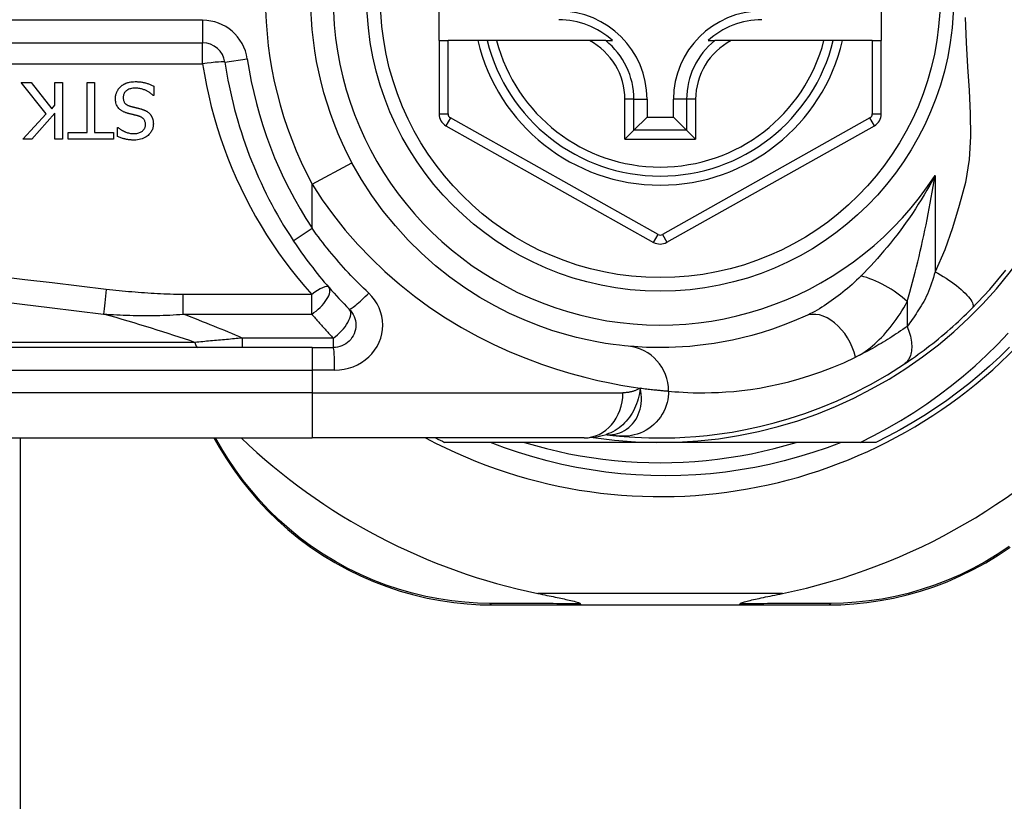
# Model space of a CAD drawing. Header units: inches. Extents: x 3.4 to 95.3, y 5.8 to 50.1.
# Tile 38 of 83: x 4.2 to 5.1, y 33.2 to 33.9. Entities that reach past the tile are written whole.
import ezdxf

# ---------------------------------------------------------------- set-up
doc = ezdxf.new("R2010")
doc.units = ezdxf.units.IN
doc.header["$MEASUREMENT"] = 0
doc.layers.add('Visible Edges(ANSI)', color=7, linetype='Continuous', lineweight=25)
doc.layers.add('Visible Tangent Edges(ANSI)', color=7, linetype='Continuous', lineweight=25)

msp = doc.modelspace()

# ---------------------------------------------------------------- linework, layer by layer
at = {"layer": 'Visible Edges(ANSI)'}
for p, q in [((4.59633, 33.88425), (4.59633, 33.95906)), ((4.98215, 33.95906), (4.98215, 33.88425)), ((4.59633, 33.88425), (4.59633, 33.82031)), ((4.59633, 33.88425), (4.6042, 33.88425)), ((4.63028, 33.88425), (4.6042, 33.88425)), ((4.63838, 33.88425), (4.63028, 33.88425)), ((4.6465, 33.88425), (4.63838, 33.88425)), ((4.72748, 33.88425), (4.6465, 33.88425)), ((4.74176, 33.88425), (4.72748, 33.88425)), ((4.74176, 33.88425), (4.74767, 33.88425)), ((4.83098, 33.88425), (4.83689, 33.88425)), ((4.85117, 33.88425), (4.83689, 33.88425)), ((4.93215, 33.88425), (4.85117, 33.88425)), ((4.94027, 33.88425), (4.93215, 33.88425)), ((4.94837, 33.88425), (4.94027, 33.88425)), ((4.97428, 33.88425), (4.94837, 33.88425)), ((4.97428, 33.88425), (4.98215, 33.88425)), ((4.98215, 33.8203), (4.98215, 33.88425)), ((3.73814, 33.8823), (4.39012, 33.8823)), ((4.25352, 33.82038), (4.23194, 33.84762)), ((4.23194, 33.84762), (4.24044, 33.84762)), ((4.24044, 33.84762), (4.25843, 33.82473)), ((4.2613, 33.84762), (4.26784, 33.84762)), ((4.2613, 33.82796), (4.2613, 33.84762)), ((4.26784, 33.84762), (4.26784, 33.79841)), ((4.28933, 33.80423), (4.28933, 33.84762)), ((4.28933, 33.84762), (4.29587, 33.84762)), ((4.29587, 33.84762), (4.29587, 33.80423)), ((4.34748, 33.84467), (4.34748, 33.83645)), ((4.34748, 33.83645), (4.347, 33.83645)), ((4.77776, 33.83307), (4.77776, 33.81757)), ((4.80089, 33.81757), (4.80089, 33.83307)), ((4.25843, 33.82473), (4.2613, 33.82796)), ((4.23314, 33.79841), (4.25352, 33.82038)), ((4.2613, 33.82102), (4.24112, 33.79841)), ((4.2613, 33.79841), (4.2613, 33.82102)), ((4.76633, 33.80614), (4.77776, 33.81757)), ((4.77776, 33.81757), (4.80089, 33.81757)), ((4.81232, 33.80614), (4.80089, 33.81757)), ((4.31593, 33.80072), (4.31593, 33.80854)), ((4.31593, 33.80854), (4.31641, 33.80854)), ((4.60236, 33.81), (4.78354, 33.70836)), ((4.7951, 33.70837), (4.97612, 33.81)), ((4.24112, 33.79841), (4.23314, 33.79841)), ((4.26784, 33.79841), (4.2613, 33.79841)), ((4.27282, 33.79841), (4.27282, 33.80423)), ((4.27282, 33.80423), (4.28933, 33.80423)), ((4.31238, 33.79841), (4.27282, 33.79841)), ((4.29587, 33.80423), (4.31238, 33.80423)), ((4.31238, 33.80423), (4.31238, 33.79841)), ((4.76633, 33.80614), (4.75849, 33.7983)), ((4.82016, 33.7983), (4.81232, 33.80614)), ((4.48563, 33.61654), (3.83657, 33.61654)), ((4.48563, 33.61654), (4.50406, 33.61654)), ((4.74202, 33.54072), (4.74207, 33.54072)), ((3.83657, 33.5378), (4.48563, 33.5378)), ((4.23104, 33.5378), (4.23104, 23.00251)), ((4.4, 33.5378), (4.40463, 33.5298)), ((4.72289, 33.5378), (4.48563, 33.5378)), ((4.78933, 33.53386), (4.60124, 33.53386)), ((4.96362, 33.53386), (4.78933, 33.53386)), ((4.97741, 33.53386), (4.96362, 33.53386)), ((4.64322, 33.39213), (4.72027, 33.39213)), ((4.72027, 33.39213), (4.85838, 33.39213)), ((4.85838, 33.39213), (4.93581, 33.39213))]:
    msp.add_line(p, q, dxfattribs=at)
at = {"layer": 'Visible Edges(ANSI)', "flags": 128}
for points in [[(4.31402, 33.83358), (4.31403, 33.83407), (4.31405, 33.83456), (4.31409, 33.83505), (4.31415, 33.83553), (4.31423, 33.836), (4.31432, 33.83648), (4.31442, 33.83695), (4.31454, 33.83742), (4.31468, 33.83789), (4.31484, 33.83835), (4.315, 33.83881), (4.31519, 33.83927), (4.31538, 33.83971), (4.31559, 33.84015), (4.31582, 33.84059), (4.31606, 33.84101), (4.31631, 33.84142), (4.31658, 33.84183), (4.31686, 33.84222), (4.31716, 33.84261), (4.31747, 33.84298), (4.31779, 33.84334), (4.31813, 33.84369), (4.31849, 33.84403)], [(4.31849, 33.84403), (4.31878, 33.8443), (4.31909, 33.84456), (4.3194, 33.84481), (4.31971, 33.84505), (4.32003, 33.84529), (4.32036, 33.84552), (4.32069, 33.84574), (4.32102, 33.84595), (4.32136, 33.84615), (4.3217, 33.84635), (4.32205, 33.84654), (4.32241, 33.84672), (4.32277, 33.84689), (4.32313, 33.84705), (4.3235, 33.84721), (4.32387, 33.84736), (4.32432, 33.84752), (4.32489, 33.8477), (4.32559, 33.84789), (4.32643, 33.84808), (4.32741, 33.84824), (4.32855, 33.84838), (4.32985, 33.84847), (4.33133, 33.8485)], [(4.33181, 33.84284), (4.33091, 33.84282), (4.33001, 33.84277), (4.32911, 33.84268), (4.32821, 33.84254), (4.32733, 33.84235), (4.32647, 33.8421), (4.32567, 33.8418), (4.32497, 33.84147), (4.32437, 33.84112), (4.32386, 33.84077), (4.32342, 33.84042), (4.32304, 33.84008), (4.32269, 33.83972), (4.32237, 33.83933), (4.32208, 33.83893), (4.32181, 33.8385), (4.32158, 33.83806), (4.32137, 33.83759), (4.3212, 33.83712), (4.32107, 33.83663), (4.32096, 33.83613), (4.32089, 33.83563), (4.32085, 33.83513), (4.32084, 33.83462)], [(4.33133, 33.8485), (4.33202, 33.84849), (4.33272, 33.84848), (4.33342, 33.84845), (4.33413, 33.84841), (4.33484, 33.84836), (4.33555, 33.8483), (4.33626, 33.84822), (4.33697, 33.84813), (4.33767, 33.84801), (4.33837, 33.84789), (4.33905, 33.84774), (4.33973, 33.84757), (4.3404, 33.84739), (4.34106, 33.84719), (4.34172, 33.84698), (4.34237, 33.84676), (4.34302, 33.84653), (4.34367, 33.84629), (4.34432, 33.84605), (4.34496, 33.84579), (4.34559, 33.84552), (4.34623, 33.84525), (4.34686, 33.84496), (4.34748, 33.84467)], [(4.347, 33.83645), (4.34653, 33.83689), (4.34605, 33.8373), (4.34556, 33.83771), (4.34506, 33.83809), (4.34455, 33.83847), (4.34403, 33.83883), (4.34351, 33.83918), (4.34297, 33.83951), (4.34243, 33.83983), (4.34187, 33.84013), (4.34131, 33.84042), (4.34074, 33.8407), (4.34015, 33.84096), (4.33956, 33.84121), (4.33894, 33.84145), (4.33828, 33.84169), (4.33758, 33.84192), (4.33684, 33.84213), (4.33607, 33.84233), (4.33527, 33.8425), (4.33444, 33.84264), (4.33359, 33.84274), (4.33271, 33.84281), (4.33181, 33.84284)], [(4.32379, 33.82118), (4.32326, 33.82135), (4.32274, 33.82153), (4.32222, 33.82173), (4.32171, 33.82194), (4.3212, 33.82216), (4.3207, 33.8224), (4.3202, 33.82266), (4.31972, 33.82293), (4.31925, 33.82323), (4.3188, 33.82354), (4.31836, 33.82386), (4.3179, 33.82424), (4.31742, 33.82468), (4.31692, 33.8252), (4.31642, 33.82581), (4.31593, 33.8265), (4.31546, 33.82729), (4.31506, 33.82813), (4.31473, 33.82899), (4.31446, 33.82988), (4.31426, 33.8308), (4.31412, 33.83172), (4.31404, 33.83265), (4.31402, 33.83358)], [(4.32084, 33.83462), (4.32086, 33.834), (4.32091, 33.83339), (4.321, 33.83278), (4.32114, 33.83217), (4.32132, 33.83159), (4.32155, 33.83103), (4.32181, 33.83054), (4.32208, 33.83012), (4.32236, 33.82976), (4.32262, 33.82946), (4.32287, 33.82921), (4.32313, 33.82897), (4.3234, 33.82875), (4.32369, 33.82854), (4.32398, 33.82835), (4.32428, 33.82816), (4.32459, 33.82799), (4.32491, 33.82783), (4.32523, 33.82769), (4.32556, 33.82755), (4.32589, 33.82742), (4.32622, 33.8273), (4.32656, 33.82719), (4.3269, 33.82708)], [(4.3269, 33.82708), (4.32727, 33.82698), (4.32762, 33.82688), (4.32794, 33.82679), (4.32826, 33.82671), (4.32856, 33.82663), (4.32885, 33.82656), (4.32913, 33.82649), (4.32941, 33.82641), (4.32969, 33.82635), (4.32997, 33.82628), (4.33026, 33.82621), (4.33055, 33.82614), (4.33085, 33.82606), (4.33117, 33.82599), (4.33151, 33.82591), (4.33187, 33.82582), (4.33225, 33.82573), (4.33265, 33.82563), (4.33308, 33.82552), (4.33355, 33.82541), (4.33405, 33.82529), (4.33459, 33.82515), (4.33517, 33.82501), (4.33579, 33.82485)], [(4.33579, 33.82485), (4.33608, 33.82477), (4.33637, 33.82469), (4.33666, 33.82461), (4.33694, 33.82452), (4.33723, 33.82443), (4.33751, 33.82433), (4.3378, 33.82424), (4.33808, 33.82413), (4.33836, 33.82403), (4.33864, 33.82392), (4.33892, 33.82381), (4.33919, 33.8237), (4.33947, 33.82358), (4.33974, 33.82345), (4.34001, 33.82333), (4.34028, 33.82319), (4.34056, 33.82305), (4.34091, 33.82286), (4.34132, 33.82262), (4.34178, 33.82232), (4.34228, 33.82197), (4.34281, 33.82155), (4.34336, 33.82106), (4.34393, 33.8205)], [(4.33388, 33.81859), (4.33342, 33.81871), (4.33297, 33.81883), (4.33252, 33.81895), (4.33207, 33.81906), (4.33162, 33.81917), (4.33118, 33.81928), (4.33074, 33.81939), (4.33031, 33.8195), (4.32988, 33.8196), (4.32945, 33.81971), (4.32902, 33.81981), (4.3286, 33.81991), (4.32818, 33.82002), (4.32776, 33.82012), (4.32735, 33.82022), (4.32694, 33.82032), (4.32653, 33.82043), (4.32613, 33.82053), (4.32573, 33.82063), (4.32534, 33.82074), (4.32494, 33.82085), (4.32456, 33.82096), (4.32417, 33.82107), (4.32379, 33.82118)], [(4.3403, 33.81093), (4.34028, 33.81153), (4.34023, 33.81212), (4.34015, 33.81271), (4.34002, 33.81329), (4.33984, 33.81386), (4.33962, 33.81441), (4.33937, 33.81489), (4.3391, 33.81531), (4.33883, 33.81568), (4.33855, 33.816), (4.33827, 33.81628), (4.33799, 33.81654), (4.3377, 33.81678), (4.33739, 33.81701), (4.33707, 33.81723), (4.33674, 33.81743), (4.33641, 33.81762), (4.33606, 33.81779), (4.33571, 33.81795), (4.33535, 33.8181), (4.33499, 33.81824), (4.33462, 33.81837), (4.33425, 33.81848), (4.33388, 33.81859)], [(4.34393, 33.8205), (4.34413, 33.82028), (4.34432, 33.82005), (4.34451, 33.81982), (4.34469, 33.81959), (4.34487, 33.81935), (4.34504, 33.8191), (4.3452, 33.81885), (4.34535, 33.8186), (4.3455, 33.81835), (4.34564, 33.81809), (4.34578, 33.81782), (4.34591, 33.81756), (4.34603, 33.81729), (4.34615, 33.81701), (4.34626, 33.81673), (4.34637, 33.81643), (4.3465, 33.81606), (4.34662, 33.81563), (4.34675, 33.81513), (4.34687, 33.81457), (4.34697, 33.81394), (4.34705, 33.81323), (4.3471, 33.81246), (4.34712, 33.81161)], [(4.31641, 33.80854), (4.31677, 33.80822), (4.31715, 33.80791), (4.31753, 33.8076), (4.31792, 33.80731), (4.31832, 33.80703), (4.31872, 33.80676), (4.31913, 33.8065), (4.31955, 33.80625), (4.31998, 33.806), (4.3204, 33.80577), (4.32084, 33.80554), (4.32127, 33.80532), (4.32171, 33.80511), (4.32215, 33.80491), (4.32265, 33.8047), (4.32323, 33.80446), (4.3239, 33.80422), (4.32465, 33.80398), (4.32549, 33.80375), (4.3264, 33.80355), (4.32732, 33.80339), (4.32825, 33.80328), (4.32919, 33.80322), (4.33013, 33.80319)], [(4.33013, 33.80319), (4.33098, 33.80321), (4.33184, 33.80328), (4.33268, 33.80338), (4.33352, 33.80354), (4.33435, 33.80376), (4.33515, 33.80403), (4.3359, 33.80436), (4.33656, 33.8047), (4.33712, 33.80506), (4.33761, 33.80542), (4.33801, 33.80576), (4.33835, 33.80608), (4.33866, 33.8064), (4.33894, 33.80675), (4.3392, 33.80711), (4.33943, 33.80749), (4.33964, 33.80788), (4.33982, 33.80829), (4.33997, 33.80872), (4.34009, 33.80915), (4.34019, 33.80959), (4.34025, 33.81003), (4.34029, 33.81048), (4.3403, 33.81093)], [(4.34712, 33.81161), (4.3471, 33.81081), (4.34703, 33.81001), (4.34692, 33.80922), (4.34676, 33.80845), (4.34655, 33.80768), (4.3463, 33.80692), (4.34598, 33.80618), (4.34563, 33.80546), (4.34523, 33.80477), (4.34478, 33.80411), (4.3443, 33.80348), (4.34378, 33.80287), (4.34321, 33.80228), (4.34255, 33.80166), (4.34176, 33.80101), (4.34086, 33.80036), (4.33982, 33.79972), (4.33864, 33.79913), (4.33736, 33.79862), (4.33605, 33.79821), (4.3347, 33.7979), (4.33333, 33.79769), (4.33195, 33.79757), (4.33057, 33.79753)], [(4.33057, 33.79753), (4.33, 33.79753), (4.32943, 33.79755), (4.32887, 33.79757), (4.3283, 33.79759), (4.32773, 33.79763), (4.32717, 33.79768), (4.3266, 33.79773), (4.32604, 33.79779), (4.32547, 33.79786), (4.32491, 33.79794), (4.32435, 33.79803), (4.32379, 33.79813), (4.32324, 33.79824), (4.32268, 33.79836), (4.32211, 33.7985), (4.3215, 33.79865), (4.32087, 33.79883), (4.32022, 33.79902), (4.31955, 33.79924), (4.31885, 33.79948), (4.31814, 33.79975), (4.31742, 33.80004), (4.31668, 33.80037), (4.31593, 33.80072)], [(4.7613, 33.61783), (4.75807, 33.61814), (4.7537, 33.61862), (4.74823, 33.61932), (4.74168, 33.62028), (4.73413, 33.62156), (4.72561, 33.62326), (4.71616, 33.62544), (4.70584, 33.62818), (4.69472, 33.63161), (4.68293, 33.63577), (4.67061, 33.6407), (4.65789, 33.64642), (4.64492, 33.65297), (4.63184, 33.66038), (4.61877, 33.66866), (4.60588, 33.67786), (4.5933, 33.68791), (4.58111, 33.69878), (4.5694, 33.71039), (4.55822, 33.72269), (4.54765, 33.73562), (4.53777, 33.74913), (4.52864, 33.76315), (4.52034, 33.77763)], [(4.46922, 33.70981), (4.471, 33.70714), (4.47281, 33.70448), (4.47464, 33.70183), (4.4765, 33.6992), (4.47838, 33.69658), (4.48028, 33.69398), (4.4822, 33.69139), (4.48414, 33.68882), (4.48611, 33.68627), (4.4881, 33.68373), (4.49011, 33.68121), (4.49213, 33.67871), (4.49418, 33.67622), (4.49625, 33.67375), (4.49834, 33.6713), (4.50045, 33.66887), (4.50258, 33.66646), (4.50472, 33.66407), (4.50689, 33.6617), (4.50907, 33.65935), (4.51127, 33.65702), (4.51349, 33.65471), (4.51573, 33.65242), (4.51798, 33.65015)], [(5.06121, 33.65069), (5.07669, 33.66714), (5.09089, 33.68411)], [(4.51798, 33.65015), (4.51926, 33.64872), (4.5204, 33.64717), (4.52139, 33.64552), (4.52221, 33.64377), (4.52286, 33.64195), (4.52334, 33.64008), (4.52364, 33.63817), (4.52374, 33.63624), (4.52365, 33.63431), (4.52336, 33.63239), (4.52288, 33.63052), (4.52223, 33.62869), (4.5214, 33.62694), (4.52041, 33.62528), (4.51926, 33.62372), (4.51797, 33.6223), (4.51655, 33.62101), (4.515, 33.61986), (4.51335, 33.61887), (4.5116, 33.61804), (4.50979, 33.61739), (4.50791, 33.61692), (4.50599, 33.61663), (4.50406, 33.61654)], [(4.91579, 33.64398), (4.90614, 33.63978), (4.89663, 33.63603), (4.8873, 33.63269), (4.87817, 33.62976), (4.86927, 33.6272), (4.86063, 33.62499), (4.85227, 33.6231), (4.84421, 33.62152), (4.83647, 33.6202), (4.82904, 33.61913), (4.82193, 33.61828), (4.81515, 33.61762), (4.8087, 33.61715), (4.8026, 33.61682), (4.79684, 33.61663), (4.79144, 33.61654), (4.78639, 33.61655), (4.78171, 33.61662), (4.77738, 33.61676), (4.77342, 33.61694), (4.76983, 33.61715), (4.76661, 33.61738), (4.76377, 33.61761), (4.7613, 33.61783)], [(5.00226, 33.60227), (5.00463, 33.60386), (5.00702, 33.6055), (5.00946, 33.60719), (5.01191, 33.60892), (5.0144, 33.61071), (5.0169, 33.61253), (5.01941, 33.6144), (5.02194, 33.61631), (5.02448, 33.61826), (5.02703, 33.62025), (5.02958, 33.62228), (5.03213, 33.62435), (5.03466, 33.62643), (5.03718, 33.62854), (5.03968, 33.63068), (5.04217, 33.63283), (5.04463, 33.63501), (5.04707, 33.6372), (5.04949, 33.63942), (5.05189, 33.64164), (5.05426, 33.64389), (5.05661, 33.64614), (5.05892, 33.64841), (5.06121, 33.65069)], [(4.96362, 33.53386), (4.97566, 33.53983), (4.98751, 33.54618), (4.99914, 33.5529), (5.01056, 33.55998), (5.02175, 33.56743), (5.03271, 33.57523), (5.04343, 33.58338), (5.05389, 33.59189), (5.06408, 33.60073), (5.07398, 33.60988), (5.08357, 33.61933), (5.09285, 33.62908)], [(5.09409, 33.61689), (5.08549, 33.60853), (5.07667, 33.60042), (5.06762, 33.59255), (5.05836, 33.58494), (5.04889, 33.57758), (5.03922, 33.5705), (5.02936, 33.56368), (5.01931, 33.55714), (5.00908, 33.55089), (4.99868, 33.54492), (4.98812, 33.53924), (4.97741, 33.53386)], [(4.75407, 33.53942), (4.75779, 33.5391), (4.76217, 33.53876), (4.7672, 33.53844), (4.77288, 33.53815), (4.77921, 33.53793), (4.78617, 33.53781), (4.79377, 33.53782), (4.80198, 33.53801), (4.81081, 33.5384), (4.82025, 33.53904), (4.83027, 33.53999), (4.84087, 33.54127), (4.85203, 33.54295), (4.86372, 33.54508), (4.87593, 33.5477), (4.88863, 33.55086), (4.90178, 33.55464), (4.91533, 33.55907), (4.92926, 33.56421), (4.94351, 33.57012), (4.958, 33.57684), (4.97268, 33.58442), (4.98745, 33.59288), (5.00226, 33.60227)], [(4.72289, 33.5378), (4.73244, 33.5385), (4.74232, 33.54082)], [(4.74207, 33.54072), (4.74273, 33.54064), (4.74337, 33.54056), (4.744, 33.54048), (4.74462, 33.54041), (4.74522, 33.54034), (4.74581, 33.54027), (4.74639, 33.54021), (4.74695, 33.54014), (4.7475, 33.54008), (4.74803, 33.54003), (4.74855, 33.53997), (4.74906, 33.53992), (4.74956, 33.53986), (4.75004, 33.53981), (4.7505, 33.53977), (4.75095, 33.53972), (4.75139, 33.53968), (4.75182, 33.53963), (4.75223, 33.53959), (4.75262, 33.53956), (4.75301, 33.53952), (4.75337, 33.53948), (4.75373, 33.53945), (4.75407, 33.53942)], [(4.94711, 33.53386), (4.93487, 33.52926), (4.92248, 33.52504), (4.90998, 33.52121), (4.89737, 33.51778), (4.88468, 33.51475), (4.87191, 33.51211), (4.85906, 33.50988), (4.84616, 33.50805), (4.8332, 33.50662), (4.82021, 33.5056), (4.80718, 33.50499), (4.79413, 33.50478), (4.78106, 33.50498), (4.76799, 33.50559), (4.75495, 33.50661), (4.74196, 33.50804), (4.72903, 33.50988), (4.71618, 33.51212), (4.70342, 33.51475), (4.69074, 33.51779), (4.67817, 33.52122), (4.66571, 33.52504), (4.65337, 33.52926), (4.64116, 33.53386)], [(4.67077, 33.53386), (4.6804, 33.53105), (4.69009, 33.52847), (4.69984, 33.52614), (4.70964, 33.52405), (4.71949, 33.5222), (4.72939, 33.5206), (4.73932, 33.51924), (4.74929, 33.51813), (4.75928, 33.51726), (4.76928, 33.51664), (4.7793, 33.51627), (4.78933, 33.51614), (4.79935, 33.51627), (4.80937, 33.51664), (4.81937, 33.51726), (4.82936, 33.51813), (4.83933, 33.51924), (4.84926, 33.5206), (4.85916, 33.5222), (4.86901, 33.52405), (4.87881, 33.52614), (4.88856, 33.52847), (4.89825, 33.53105), (4.90788, 33.53386)], [(4.40463, 33.5298), (4.41038, 33.52031), (4.41664, 33.51088), (4.4234, 33.50156), (4.43066, 33.49238), (4.43841, 33.48338), (4.44664, 33.47461), (4.45534, 33.46612), (4.46451, 33.45793), (4.47414, 33.45009), (4.4842, 33.44266), (4.49463, 33.43567), (4.50539, 33.42913), (4.51644, 33.42308), (4.52772, 33.41754), (4.53919, 33.41253), (4.5508, 33.40809), (4.56249, 33.40422), (4.57422, 33.40091), (4.58596, 33.39815), (4.59766, 33.39592), (4.60928, 33.39423), (4.62079, 33.39304), (4.63212, 33.39235), (4.64322, 33.39213)], [(4.93581, 33.39213), (4.94689, 33.39235), (4.95818, 33.39304), (4.96966, 33.39421), (4.98125, 33.3959), (4.99292, 33.39811), (5.00463, 33.40086), (5.01633, 33.40415), (5.028, 33.408), (5.03958, 33.41243), (5.05103, 33.41741), (5.06229, 33.42293), (5.07332, 33.42895), (5.08407, 33.43546), (5.0945, 33.44242)], [(4.68266, 33.40213), (4.68466, 33.40172), (4.68663, 33.40131), (4.68857, 33.40091), (4.69048, 33.40052), (4.69234, 33.40014), (4.69417, 33.39976), (4.69596, 33.39939), (4.6977, 33.39902), (4.6994, 33.39867), (4.70104, 33.39832), (4.70263, 33.39798), (4.70416, 33.39765), (4.70562, 33.39733), (4.70703, 33.39702), (4.70837, 33.39673), (4.70974, 33.39641), (4.71121, 33.39607), (4.71272, 33.39571), (4.71421, 33.39533), (4.71562, 33.39495), (4.71691, 33.39456), (4.71812, 33.39415), (4.71911, 33.39371), (4.71967, 33.3932)], [(4.85898, 33.3932), (4.85938, 33.39361), (4.86009, 33.39397), (4.86092, 33.39429), (4.86188, 33.39461), (4.86288, 33.39491), (4.86395, 33.3952), (4.86511, 33.3955), (4.86638, 33.39582), (4.86774, 33.39614), (4.86918, 33.39648), (4.8707, 33.39682), (4.8723, 33.39717), (4.87395, 33.39753), (4.87566, 33.3979), (4.87743, 33.39828), (4.87927, 33.39867), (4.88118, 33.39907), (4.88314, 33.39948), (4.88516, 33.3999), (4.88724, 33.40033), (4.88936, 33.40076), (4.89153, 33.40121), (4.89374, 33.40167), (4.89599, 33.40213)], [(4.72027, 33.39213), (4.72024, 33.39213), (4.72022, 33.39214), (4.72019, 33.39215), (4.72016, 33.39216), (4.72014, 33.39218), (4.72011, 33.3922), (4.72009, 33.39222), (4.72006, 33.39225), (4.72004, 33.39228), (4.72001, 33.39232), (4.71998, 33.39236), (4.71996, 33.3924), (4.71993, 33.39245), (4.71991, 33.3925), (4.71988, 33.39255), (4.71986, 33.39261), (4.71983, 33.39267), (4.71981, 33.39274), (4.71979, 33.3928), (4.71976, 33.39288), (4.71974, 33.39295), (4.71971, 33.39303), (4.71969, 33.39311), (4.71967, 33.3932)], [(4.85838, 33.39213), (4.85841, 33.39213), (4.85843, 33.39214), (4.85846, 33.39215), (4.85849, 33.39216), (4.85851, 33.39218), (4.85854, 33.3922), (4.85856, 33.39222), (4.85859, 33.39225), (4.85861, 33.39228), (4.85864, 33.39232), (4.85867, 33.39236), (4.85869, 33.3924), (4.85872, 33.39245), (4.85874, 33.3925), (4.85877, 33.39255), (4.85879, 33.39261), (4.85882, 33.39267), (4.85884, 33.39274), (4.85886, 33.3928), (4.85889, 33.39288), (4.85891, 33.39295), (4.85894, 33.39303), (4.85896, 33.39311), (4.85898, 33.3932)]]:
    msp.add_lwpolyline(points, dxfattribs=at)
at = {"layer": 'Visible Edges(ANSI)'}
msp.add_circle((4.78933, 33.92166), 0.25591, dxfattribs=at)
for centre, radius, start, end in [((4.78933, 33.92166), 0.43504, 241.92751, 118.07249), ((4.78933, 33.92166), 0.3878, 261.33391, 70.21195), ((4.78933, 33.92166), 0.30512, 151.83282, 208.16718), ((4.70074, 33.83307), 0.07702, 0, 90), ((4.87791, 33.83307), 0.07702, 90, 180), ((4.70074, 33.83307), 0.06944, 47.48259, 90), ((4.87791, 33.83307), 0.06944, 90, 132.51741), ((4.78933, 33.92166), 0.15551, 193.91643, 346.08357), ((4.39012, 33.86261), 0.01969, 8.41327, 90), ((4.78933, 33.92166), 0.38386, 188.41327, 213.49631), ((4.60814, 33.82031), 0.01181, 180, 240.70877), ((4.97034, 33.8203), 0.01181, 299.31319, 0), ((4.78932, 33.71866), 0.01181, 240.70877, 299.31319), ((4.78933, 33.9208), 0.52953, 281.6205, 318.6133), ((4.78933, 33.9208), 0.52953, 226.3272, 258.3795), ((4.78933, 33.92166), 0.431, 242.95157, 244.12615)]:
    msp.add_arc(centre, radius, start, end, dxfattribs=at)
at = {"layer": 'Visible Tangent Edges(ANSI)'}
for p, q in [((4.39012, 33.90198), (3.73814, 33.90198)), ((4.39012, 33.90198), (4.39012, 33.8823)), ((4.6042, 33.82031), (4.6042, 33.88425)), ((4.97428, 33.88425), (4.97428, 33.8203)), ((4.39012, 33.864), (4.39012, 33.8823)), ((4.4096, 33.86549), (4.42907, 33.86837)), ((3.73814, 33.864), (4.39012, 33.864)), ((4.75849, 33.7983), (4.75849, 33.83307)), ((4.76633, 33.83307), (4.75849, 33.83307)), ((4.76633, 33.80614), (4.76633, 33.83307)), ((4.76633, 33.83307), (4.77776, 33.83307)), ((4.81232, 33.83307), (4.80089, 33.83307)), ((4.82016, 33.83307), (4.81232, 33.83307)), ((4.81232, 33.83307), (4.81232, 33.80614)), ((4.82016, 33.83307), (4.82016, 33.7983)), ((4.59633, 33.82031), (4.6042, 33.82031)), ((4.60621, 33.81687), (4.60236, 33.81)), ((4.7874, 33.71523), (4.60621, 33.81687)), ((4.97227, 33.81687), (4.79125, 33.71523)), ((4.97612, 33.81), (4.97227, 33.81687)), ((4.97428, 33.8203), (4.98215, 33.8203)), ((4.75849, 33.7983), (4.82016, 33.7983)), ((4.81232, 33.80614), (4.76633, 33.80614)), ((4.48563, 33.75904), (4.52034, 33.77763)), ((5.02903, 33.76669), (5.02903, 33.68276)), ((4.48563, 33.72067), (4.48563, 33.75904)), ((4.46922, 33.70981), (4.48563, 33.72067)), ((4.78354, 33.70836), (4.7874, 33.71523)), ((4.79125, 33.71523), (4.7951, 33.70837)), ((4.48529, 33.66286), (4.37309, 33.66286)), ((4.37309, 33.64577), (4.37309, 33.66286)), ((4.48529, 33.64577), (4.48529, 33.66286)), ((5.00473, 33.6567), (5.00473, 33.63503)), ((4.37309, 33.64577), (4.48529, 33.64577)), ((4.38338, 33.62113), (3.83425, 33.62113)), ((4.42471, 33.62488), (4.42471, 33.61654)), ((4.50406, 33.62488), (4.42471, 33.62488)), ((4.50406, 33.62488), (4.50406, 33.61654)), ((4.48563, 33.61654), (4.48563, 33.59685)), ((3.83657, 33.59685), (4.48563, 33.59685)), ((4.50529, 33.59685), (4.48563, 33.59685)), ((4.48563, 33.59685), (4.48563, 33.57717)), ((4.48563, 33.57717), (3.83657, 33.57717)), ((4.48563, 33.57717), (4.75679, 33.57717)), ((4.48563, 33.57717), (4.48563, 33.5378)), ((4.407, 33.52835), (4.40149, 33.5378)), ((4.89599, 33.40213), (4.68266, 33.40213))]:
    msp.add_line(p, q, dxfattribs=at)
at = {"layer": 'Visible Tangent Edges(ANSI)', "flags": 128}
for points in [[(5.05535, 33.90445), (5.05623, 33.88276), (5.05744, 33.86154), (5.05867, 33.84087), (5.05961, 33.82061), (5.05982, 33.80063), (5.05874, 33.78072), (5.05564, 33.76059), (5.05005, 33.74056), (5.04411, 33.72093), (5.03767, 33.70169), (5.02903, 33.68276)], [(4.39012, 33.864), (4.39167, 33.85461), (4.39344, 33.84527), (4.39544, 33.83598), (4.39767, 33.82675), (4.40012, 33.81759), (4.40279, 33.8085), (4.40568, 33.79949), (4.40879, 33.79056), (4.41211, 33.78172), (4.41563, 33.77297), (4.41937, 33.76433), (4.42331, 33.75579), (4.42745, 33.74736), (4.43179, 33.73904), (4.43632, 33.73084), (4.44104, 33.72276), (4.44595, 33.71481), (4.45105, 33.70698), (4.45632, 33.69928), (4.46177, 33.69172), (4.4674, 33.68429), (4.4732, 33.677), (4.47916, 33.66986), (4.48529, 33.66286)], [(5.02903, 33.76669), (5.02672, 33.76236), (5.02435, 33.75808), (5.02194, 33.75385), (5.01949, 33.74968), (5.01699, 33.74556), (5.01444, 33.7415), (5.01187, 33.7375), (5.00925, 33.73355), (5.0066, 33.72967), (5.00392, 33.72585), (5.00121, 33.72208), (4.99848, 33.71839), (4.99572, 33.71475), (4.99293, 33.71118), (4.99012, 33.70766), (4.98729, 33.70421), (4.98444, 33.70081), (4.98158, 33.69748), (4.9787, 33.69422), (4.97582, 33.69102), (4.97294, 33.68789), (4.97006, 33.68485), (4.96719, 33.68188), (4.96434, 33.679)], [(5.00473, 33.6567), (5.00592, 33.66083), (5.0071, 33.66503), (5.00828, 33.66931), (5.00945, 33.67365), (5.0106, 33.67803), (5.01174, 33.68246), (5.01287, 33.68693), (5.01398, 33.69143), (5.01506, 33.69597), (5.01613, 33.70053), (5.01718, 33.7051), (5.01822, 33.70971), (5.01923, 33.71434), (5.02022, 33.719), (5.0212, 33.72369), (5.02215, 33.72839), (5.02309, 33.73312), (5.024, 33.73787), (5.0249, 33.74264), (5.02577, 33.74742), (5.02662, 33.75222), (5.02744, 33.75703), (5.02825, 33.76186), (5.02903, 33.76669)], [(4.48563, 33.75904), (4.49452, 33.74534), (4.50415, 33.73199), (4.51449, 33.71903), (4.52548, 33.7065), (4.53706, 33.69445), (4.54919, 33.68289), (4.56179, 33.67189), (4.57483, 33.66147), (4.58825, 33.65167), (4.60199, 33.64252), (4.61597, 33.63408), (4.63008, 33.62636), (4.6442, 33.61933), (4.65824, 33.61298), (4.67208, 33.60729), (4.68563, 33.60223), (4.69877, 33.5978), (4.71141, 33.59396), (4.72343, 33.59071), (4.73474, 33.588), (4.74528, 33.58577), (4.755, 33.58394), (4.76387, 33.58247), (4.77186, 33.58131)], [(4.53498, 33.66407), (4.5327, 33.66622), (4.53044, 33.6684), (4.52819, 33.67059), (4.52597, 33.6728), (4.52376, 33.67503), (4.52157, 33.67728), (4.51939, 33.67955), (4.51724, 33.68184), (4.51511, 33.68414), (4.51299, 33.68647), (4.5109, 33.68881), (4.50882, 33.69116), (4.50677, 33.69354), (4.50474, 33.69593), (4.50273, 33.69834), (4.50074, 33.70076), (4.49877, 33.7032), (4.49683, 33.70565), (4.4949, 33.70812), (4.493, 33.71061), (4.49113, 33.7131), (4.48927, 33.71561), (4.48744, 33.71814), (4.48563, 33.72067)], [(4.3061, 33.66737), (4.28243, 33.67014), (4.25876, 33.67291), (4.2351, 33.67569), (4.21143, 33.67848)], [(4.96434, 33.679), (4.96243, 33.67712), (4.96051, 33.67528), (4.95857, 33.67346), (4.95662, 33.67167), (4.95465, 33.66992), (4.95267, 33.6682), (4.95068, 33.66652), (4.94868, 33.66487), (4.94666, 33.66326), (4.94464, 33.66169), (4.94262, 33.66015), (4.94058, 33.65866), (4.93854, 33.6572), (4.93648, 33.65578), (4.93442, 33.6544), (4.93235, 33.65306), (4.93028, 33.65176), (4.9282, 33.65051), (4.92613, 33.6493), (4.92405, 33.64813), (4.92197, 33.64702), (4.9199, 33.64595), (4.91784, 33.64494), (4.91579, 33.64398)], [(5.02903, 33.68276), (5.02835, 33.68019), (5.02762, 33.67764), (5.02685, 33.67513), (5.02604, 33.67265), (5.02518, 33.67023), (5.02429, 33.66785), (5.02335, 33.66552), (5.02237, 33.66326), (5.02136, 33.66106), (5.02031, 33.65892), (5.01923, 33.65686), (5.01812, 33.65488), (5.01698, 33.65299), (5.01584, 33.65116), (5.0147, 33.64938), (5.01356, 33.64763), (5.01242, 33.64591), (5.01129, 33.64424), (5.01017, 33.6426), (5.00906, 33.641), (5.00795, 33.63944), (5.00686, 33.63793), (5.00579, 33.63646), (5.00473, 33.63503)], [(5.02903, 33.68276), (5.0314, 33.68144), (5.03379, 33.68004), (5.03619, 33.67858), (5.0386, 33.67706), (5.04098, 33.67549), (5.04332, 33.67388), (5.04559, 33.67224), (5.04779, 33.67058), (5.04989, 33.66891), (5.05186, 33.66725), (5.05369, 33.6656), (5.05537, 33.66399), (5.05688, 33.66242), (5.05821, 33.66091), (5.05935, 33.65947), (5.0603, 33.65811), (5.06105, 33.65684), (5.06161, 33.65565), (5.06197, 33.65457), (5.06215, 33.65359), (5.06215, 33.65271), (5.06199, 33.65194), (5.06167, 33.65126), (5.06121, 33.65069)], [(4.37309, 33.66286), (4.37029, 33.66287), (4.36749, 33.66291), (4.36469, 33.66296), (4.36189, 33.66303), (4.35909, 33.66311), (4.35629, 33.66322), (4.3535, 33.66334), (4.3507, 33.66348), (4.3479, 33.66363), (4.34511, 33.6638), (4.34232, 33.66398), (4.33952, 33.66418), (4.33673, 33.66438), (4.33394, 33.6646), (4.33115, 33.66483), (4.32837, 33.66507), (4.32558, 33.66532), (4.32279, 33.66559), (4.32001, 33.66586), (4.31723, 33.66615), (4.31444, 33.66644), (4.31166, 33.66674), (4.30888, 33.66705), (4.3061, 33.66737)], [(4.50529, 33.59685), (4.50941, 33.59704), (4.5135, 33.59761), (4.5175, 33.59855), (4.52138, 33.59986), (4.5251, 33.60152), (4.52863, 33.6035), (4.53193, 33.60579), (4.53497, 33.60837), (4.53772, 33.61123), (4.54016, 33.61433), (4.54227, 33.61766), (4.54404, 33.62116), (4.54545, 33.62481), (4.54647, 33.62856), (4.54708, 33.63239), (4.54728, 33.63626), (4.54706, 33.64012), (4.54643, 33.64394), (4.5454, 33.64769), (4.54401, 33.65132), (4.54225, 33.65481), (4.54015, 33.65813), (4.53772, 33.66122), (4.53498, 33.66407)], [(4.2091, 33.65726), (4.23277, 33.6544), (4.25644, 33.65154), (4.28011, 33.64869), (4.30378, 33.64585)], [(4.95957, 33.60815), (4.96173, 33.60926), (4.96387, 33.61047), (4.966, 33.61179), (4.96812, 33.6132), (4.97022, 33.61471), (4.97229, 33.6163), (4.97435, 33.61798), (4.97638, 33.61975), (4.97839, 33.62159), (4.98036, 33.6235), (4.98231, 33.62548), (4.98422, 33.62752), (4.98611, 33.62964), (4.98797, 33.63181), (4.98979, 33.63406), (4.99159, 33.63636), (4.99336, 33.63872), (4.99509, 33.64114), (4.99679, 33.64361), (4.99846, 33.64614), (5.00008, 33.64871), (5.00167, 33.65133), (5.00322, 33.65399), (5.00473, 33.6567)], [(4.30378, 33.64585), (4.30663, 33.64566), (4.30948, 33.64548), (4.31234, 33.64532), (4.31519, 33.64517), (4.31805, 33.64503), (4.32092, 33.6449), (4.32379, 33.6448), (4.32666, 33.6447), (4.32953, 33.64462), (4.33241, 33.64456), (4.33529, 33.64451), (4.33817, 33.64448), (4.34106, 33.64447), (4.34396, 33.64448), (4.34685, 33.64451), (4.34975, 33.64455), (4.35265, 33.64462), (4.35556, 33.64471), (4.35847, 33.64482), (4.36139, 33.64496), (4.36431, 33.64512), (4.36723, 33.64531), (4.37016, 33.64552), (4.37309, 33.64577)], [(4.48529, 33.64577), (4.48605, 33.64486), (4.48681, 33.64396), (4.48757, 33.64307), (4.48834, 33.64217), (4.48911, 33.64128), (4.48987, 33.64039), (4.49065, 33.63951), (4.49142, 33.63863), (4.4922, 33.63775), (4.49297, 33.63687), (4.49375, 33.636), (4.49453, 33.63512), (4.49532, 33.63426), (4.4961, 33.63339), (4.49689, 33.63253), (4.49768, 33.63167), (4.49847, 33.63081), (4.49926, 33.62995), (4.50006, 33.6291), (4.50085, 33.62825), (4.50165, 33.6274), (4.50245, 33.62656), (4.50326, 33.62572), (4.50406, 33.62488)], [(5.00473, 33.63503), (5.00282, 33.63368), (5.00092, 33.63236), (4.99902, 33.63105), (4.99712, 33.62977), (4.99524, 33.62851), (4.99335, 33.62728), (4.99147, 33.62606), (4.98958, 33.62486), (4.98769, 33.62368), (4.9858, 33.62252), (4.98391, 33.62137), (4.98202, 33.62025), (4.98013, 33.61914), (4.97825, 33.61805), (4.97636, 33.61697), (4.97448, 33.61592), (4.9726, 33.61488), (4.97073, 33.61387), (4.96886, 33.61287), (4.96699, 33.61189), (4.96513, 33.61093), (4.96328, 33.60999), (4.96142, 33.60906), (4.95957, 33.60815)], [(5.00473, 33.63503), (5.00539, 33.63335), (5.00601, 33.63166), (5.00657, 33.62994), (5.00707, 33.62823), (5.00751, 33.62651), (5.00788, 33.62479), (5.00818, 33.62309), (5.00842, 33.62141), (5.00857, 33.61976), (5.00865, 33.61814), (5.00866, 33.61657), (5.00858, 33.61504), (5.00843, 33.61357), (5.0082, 33.61216), (5.0079, 33.61081), (5.00752, 33.60954), (5.00707, 33.60834), (5.00656, 33.60722), (5.00598, 33.60619), (5.00534, 33.60523), (5.00464, 33.60437), (5.00389, 33.60358), (5.0031, 33.60289), (5.00226, 33.60227)], [(4.42471, 33.62488), (4.42298, 33.62472), (4.42124, 33.62456), (4.41951, 33.6244), (4.41778, 33.62423), (4.41605, 33.62407), (4.41432, 33.62391), (4.41258, 33.62375), (4.41086, 33.6236), (4.40913, 33.62344), (4.4074, 33.62328), (4.40567, 33.62312), (4.40395, 33.62297), (4.40222, 33.62281), (4.4005, 33.62265), (4.39878, 33.6225), (4.39706, 33.62234), (4.39534, 33.62219), (4.39363, 33.62204), (4.39192, 33.62188), (4.3902, 33.62173), (4.38849, 33.62158), (4.38679, 33.62143), (4.38508, 33.62128), (4.38338, 33.62113)], [(4.79655, 33.57862), (4.79915, 33.57838), (4.80216, 33.57811), (4.80555, 33.57786), (4.80934, 33.57762), (4.81352, 33.57741), (4.81808, 33.57726), (4.82303, 33.57718), (4.82835, 33.57718), (4.83405, 33.57727), (4.84013, 33.57749), (4.84657, 33.57786), (4.85337, 33.57839), (4.86053, 33.57913), (4.86803, 33.58009), (4.87587, 33.5813), (4.88404, 33.58279), (4.89254, 33.58458), (4.90136, 33.58671), (4.91048, 33.5892), (4.91987, 33.59209), (4.9295, 33.59541), (4.93935, 33.59917), (4.94939, 33.60341), (4.95957, 33.60815)], [(4.77186, 33.58131), (4.7715, 33.57892), (4.77108, 33.57657), (4.77058, 33.57427), (4.77, 33.57201), (4.76934, 33.5698), (4.76861, 33.56764), (4.76779, 33.56553), (4.7669, 33.56347), (4.76591, 33.56147), (4.76484, 33.55952), (4.76368, 33.55763), (4.76243, 33.55581), (4.76111, 33.55407), (4.75971, 33.5524), (4.75824, 33.55082), (4.7567, 33.54932), (4.75509, 33.54791), (4.75342, 33.54659), (4.75169, 33.54537), (4.7499, 33.54425), (4.74806, 33.54323), (4.74618, 33.54231), (4.74427, 33.54151), (4.74232, 33.54082)], [(4.74335, 33.54062), (4.74553, 33.54059), (4.74771, 33.54075), (4.74988, 33.54109), (4.75201, 33.54161), (4.75409, 33.54231), (4.75612, 33.54318), (4.75808, 33.54423), (4.75997, 33.54545), (4.76177, 33.54683), (4.76347, 33.54837), (4.76506, 33.55006), (4.76653, 33.55189), (4.76787, 33.55385), (4.76907, 33.55594), (4.77013, 33.55814), (4.77103, 33.56045), (4.77177, 33.56285), (4.77234, 33.56533), (4.77273, 33.56788), (4.77294, 33.57049), (4.77297, 33.57315), (4.7728, 33.57585), (4.77243, 33.57857), (4.77186, 33.58131)], [(4.79655, 33.57862), (4.79647, 33.57617), (4.79623, 33.57366), (4.79582, 33.57112), (4.79523, 33.56855), (4.79446, 33.56597), (4.7935, 33.56341), (4.79234, 33.56089), (4.791, 33.55842), (4.78946, 33.55604), (4.78775, 33.55375), (4.78586, 33.55158), (4.78382, 33.54955), (4.78164, 33.54768), (4.77934, 33.54598), (4.77693, 33.54447), (4.77444, 33.54314), (4.77189, 33.54202), (4.7693, 33.54109), (4.7667, 33.54035), (4.7641, 33.53981), (4.76152, 33.53946), (4.75898, 33.53928), (4.75649, 33.53927), (4.75407, 33.53942)], [(4.77186, 33.58131), (4.77131, 33.58096), (4.77075, 33.58063), (4.77018, 33.58032), (4.76961, 33.58002), (4.76903, 33.57974), (4.76844, 33.57947), (4.76784, 33.57922), (4.76724, 33.57898), (4.76663, 33.57875), (4.76602, 33.57855), (4.7654, 33.57835), (4.76477, 33.57817), (4.76413, 33.57801), (4.76349, 33.57786), (4.76284, 33.57773), (4.76219, 33.57761), (4.76153, 33.57751), (4.76087, 33.57741), (4.7602, 33.57734), (4.75953, 33.57728), (4.75885, 33.57723), (4.75817, 33.57719), (4.75748, 33.57717), (4.75679, 33.57717)], [(4.77186, 33.58131), (4.77332, 33.58111), (4.77474, 33.58092), (4.77613, 33.58074), (4.77748, 33.58057), (4.7788, 33.58041), (4.78008, 33.58026), (4.78132, 33.58011), (4.78252, 33.57998), (4.78369, 33.57985), (4.78482, 33.57972), (4.78591, 33.57961), (4.78696, 33.5795), (4.78797, 33.5794), (4.78895, 33.5793), (4.78989, 33.57921), (4.79078, 33.57912), (4.79164, 33.57904), (4.79246, 33.57897), (4.79324, 33.5789), (4.79398, 33.57884), (4.79468, 33.57878), (4.79535, 33.57872), (4.79597, 33.57867), (4.79655, 33.57862)], [(4.74207, 33.54072), (4.7421, 33.54071), (4.74214, 33.54071), (4.74218, 33.54071), (4.74222, 33.5407), (4.74226, 33.5407), (4.7423, 33.54069), (4.74234, 33.54069), (4.74239, 33.54068), (4.74243, 33.54068), (4.74248, 33.54068), (4.74253, 33.54067), (4.74258, 33.54067), (4.74264, 33.54067), (4.74269, 33.54066), (4.74275, 33.54066), (4.74281, 33.54065), (4.74287, 33.54065), (4.74293, 33.54065), (4.743, 33.54064), (4.74306, 33.54064), (4.74313, 33.54063), (4.7432, 33.54063), (4.74327, 33.54062), (4.74335, 33.54062)], [(4.64078, 33.39346), (4.62991, 33.39372), (4.61883, 33.39444), (4.60757, 33.39564), (4.59619, 33.39734), (4.58474, 33.39955), (4.57326, 33.40228), (4.56178, 33.40554), (4.55034, 33.40935), (4.53898, 33.41372), (4.52775, 33.41863), (4.51671, 33.42406), (4.50589, 33.42999), (4.49535, 33.43639), (4.48513, 33.44324), (4.47528, 33.4505), (4.46584, 33.45816), (4.45684, 33.46616), (4.4483, 33.47447), (4.44023, 33.48303), (4.43262, 33.49181), (4.42548, 33.50078), (4.41883, 33.50988), (4.41267, 33.51909), (4.407, 33.52835)], [(5.09357, 33.443), (5.08336, 33.43619), (5.07283, 33.42982), (5.06203, 33.42391), (5.05101, 33.41851), (5.0398, 33.41362), (5.02847, 33.40927), (5.01705, 33.40548), (5.0056, 33.40223), (4.99414, 33.39952), (4.98273, 33.39732), (4.97138, 33.39563), (4.96015, 33.39444), (4.9491, 33.39373), (4.93826, 33.39346)], [(4.71967, 33.3932), (4.71623, 33.39321), (4.7128, 33.39322), (4.70939, 33.39322), (4.70598, 33.39323), (4.70259, 33.39324), (4.69921, 33.39325), (4.69585, 33.39326), (4.69249, 33.39327), (4.68915, 33.39328), (4.68582, 33.39329), (4.6825, 33.3933), (4.6792, 33.39331), (4.67592, 33.39332), (4.67264, 33.39334), (4.66938, 33.39335), (4.66614, 33.39336), (4.66291, 33.39337), (4.6597, 33.39338), (4.65651, 33.3934), (4.65333, 33.39341), (4.65017, 33.39342), (4.64702, 33.39343), (4.64389, 33.39345), (4.64078, 33.39346)], [(4.93826, 33.39346), (4.93514, 33.39345), (4.93199, 33.39344), (4.92883, 33.39342), (4.92565, 33.39341), (4.92246, 33.3934), (4.91925, 33.39338), (4.91602, 33.39337), (4.91278, 33.39336), (4.90952, 33.39335), (4.90625, 33.39334), (4.90296, 33.39332), (4.89965, 33.39331), (4.89634, 33.3933), (4.893, 33.39329), (4.88966, 33.39328), (4.8863, 33.39327), (4.88293, 33.39326), (4.87954, 33.39325), (4.87615, 33.39324), (4.87274, 33.39323), (4.86932, 33.39322), (4.86588, 33.39322), (4.86244, 33.39321), (4.85898, 33.3932)]]:
    msp.add_lwpolyline(points, dxfattribs=at)
at = {"layer": 'Visible Tangent Edges(ANSI)'}
msp.add_circle((4.78933, 33.92166), 0.24409, dxfattribs=at)
for centre, radius, start, end in [((4.78933, 33.92166), 0.28543, 32.8812, 327.1188), ((4.78933, 33.92166), 0.34449, 151.83282, 208.16718), ((4.39012, 33.86261), 0.03937, 8.41327, 90), ((4.78933, 33.92166), 0.16339, 193.23324, 346.76676), ((4.78933, 33.92166), 0.14764, 194.67485, 345.32515), ((4.70074, 33.83307), 0.05775, 0, 62.41478), ((4.70074, 33.83307), 0.06559, 0, 51.29033), ((4.87791, 33.83307), 0.06559, 128.70967, 180), ((4.87791, 33.83307), 0.05775, 117.58522, 180), ((4.78933, 33.92166), 0.36417, 188.41327, 213.49631), ((4.60814, 33.82031), 0.00394, 180, 240.70877), ((4.97034, 33.8203), 0.00394, 299.31319, 0), ((4.78932, 33.71866), 0.00394, 240.70877, 299.31319)]:
    msp.add_arc(centre, radius, start, end, dxfattribs=at)
for centre, major_axis, ratio, start_param, end_param in [((4.39012, 33.86261), (0.01947, 0.00288), 0.069894, 0, 1.560459), ((4.98042, 33.6567), (0.034, -0.01985), 0.367954, 1.008544, 2.26339), ((4.48529, 33.65631), (0.01483, 0.01294), 0.257129, 0, 1.350045), ((4.48529, 33.65631), (0.01483, 0.01294), 0.431187, 4.352465, 6.283185), ((4.3061, 33.66094), (0.00234, 0.01955), 0.041071, 1.240547, 2.457785), ((4.53189, 33.66407), (-0.01392, -0.01392), 0.111497, 0, 1.681769), ((0.87377, 33.8613), (3.67256, -0.33874), 0.074886, 0.305987, 0.372439), ((0.88306, 33.92166), (3.67247, -0.40075), 0.088107, 0.277502, 0.326292), ((4.50406, 33.63622), (0.01392, 0.01392), 0.446023, 4.292626, 6.283185), ((4.93211, 33.60815), (-0.01632, 0.03583), 0.663135, 4.419079, 6.283185), ((4.38571, 33.63622), (0, -0.01969), 0.183721, 5.58589, 6.283185), ((4.75769, 33.57862), (0.00362, 0.0392), 0.987056, 4.803178, 6.283185), ((4.50406, 33.59685), (0, 0.01969), 0.062411, 4.712389, 6.283185), ((4.72289, 33.57717), (0, -0.03937), 0.860915, 0, 1.570796), ((4.72931, 33.34431), (0.01245, 0.19646), 0.394768, 6.26267, 6.279105), ((4.41328, 33.5348), (-0.00866, -0.005), 0.489372, 0, 0.521893), ((4.64322, 33.40213), (0, -0.01), 0.489692, 5.761173, 6.283185), ((4.93581, 33.40213), (0, -0.01), 0.490597, 0, 0.522348)]:
    msp.add_ellipse(centre, major_axis=major_axis, ratio=ratio, start_param=start_param, end_param=end_param, dxfattribs=at)

doc.saveas('drawing.dxf')
